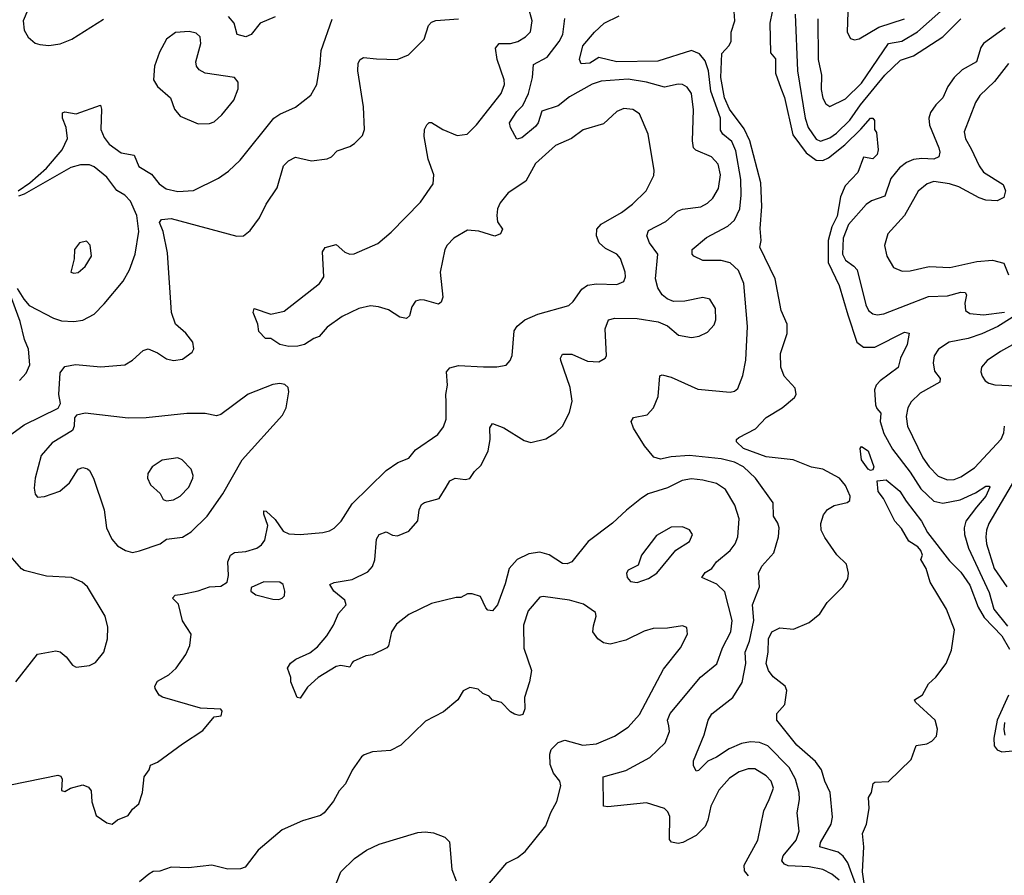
# Model space of a CAD drawing. Extents: x 1550320 to 1685906, y 509093 to 640511.
# Tile 208 of 256: x 1618026 to 1622377, y 552650 to 556431. Entities that reach past the tile are written whole.
import ezdxf

# ---------------------------------------------------------------- set-up
doc = ezdxf.new("R2010")
doc.units = 0

msp = doc.modelspace()

# ---------------------------------------------------------------- linework, layer by layer
at = {"layer": '0CON20XD'}
for points in [[(1617985, 553049.2), (1618195, 553092), (1618207.7, 553087.7), (1618213.3, 553075), (1618210, 553025), (1618225, 553020), (1618250, 553035), (1618305, 553050), (1618329.5, 553039.5), (1618342.3, 553022.3), (1618344.1, 552974.1), (1618363.9, 552913.9), (1618411.7, 552881.7), (1618435, 552876.2), (1618457.5, 552895), (1618505, 552913.3), (1618525, 552942.5), (1618552.5, 552965), (1618568.8, 553015), (1618576.2, 553085), (1618597.5, 553115), (1618603.6, 553136.4), (1618635, 553150), (1618745, 553231.2), (1618835, 553288.8), (1618885, 553350), (1618916, 553355), (1618921.2, 553375), (1618915, 553383.3), (1618825, 553388.8), (1618656.8, 553436.8), (1618642, 553445), (1618624.2, 553475), (1618622.5, 553485), (1618635, 553508), (1618684.3, 553535.7), (1618718, 553565), (1618760, 553625), (1618777.5, 553665), (1618784.2, 553715), (1618744.7, 553774.7), (1618727.1, 553847.1), (1618701.2, 553875), (1618712.6, 553887.4), (1618745, 553892.5), (1618815, 553906.9), (1618865, 553924.3), (1618915, 553926.7), (1618942.5, 553945), (1618948.8, 553975), (1618945.5, 554035), (1618958.1, 554065), (1618975, 554076.7), (1619025, 554080.5), (1619073.8, 554095), (1619095, 554110), (1619108.8, 554131.2), (1619122.5, 554195), (1619104.4, 554245), (1619105, 554260), (1619115, 554258.8), (1619155, 554221.4), (1619190.5, 554170.5), (1619215, 554157.9), (1619265, 554155.4), (1619365, 554164.5), (1619395, 554171.9), (1619415, 554184.3), (1619445.7, 554215), (1619495, 554291.1), (1619645, 554438.9), (1619696.2, 554473.8), (1619745, 554493.1), (1619775, 554530), (1619873.1, 554596.9), (1619898.3, 554631.7), (1619910.6, 554665), (1619910.9, 554740.9), (1619908.9, 554775), (1619915.6, 554815), (1619911.4, 554875), (1619927.1, 554892.9), (1619965, 554902.7), (1620075, 554896.7), (1620135, 554897.1), (1620175.7, 554904.3), (1620193.8, 554925), (1620202.7, 554947.3), (1620211.5, 555055), (1620224.2, 555075.8), (1620258.1, 555105), (1620315, 555130), (1620452.2, 555167.8), (1620472.2, 555185), (1620510.2, 555239.8), (1620535, 555257.5), (1620575, 555263.8), (1620665, 555260.5), (1620695, 555274.2), (1620703.1, 555295), (1620701.9, 555315), (1620680.6, 555375), (1620663.8, 555393.8), (1620615, 555418.9), (1620586.5, 555445), (1620574.5, 555475), (1620576.8, 555505), (1620595, 555527.1), (1620685, 555578.8), (1620734.4, 555615), (1620793.5, 555675), (1620827.9, 555742.1), (1620830, 555765), (1620802.9, 555925), (1620765, 556014.2), (1620735, 556034.4), (1620695, 556037.8), (1620665, 556025.6), (1620605, 555970), (1620515.3, 555944.7), (1620464, 555906), (1620394.2, 555875), (1620305.6, 555795), (1620262.3, 555717.7), (1620185, 555665.8), (1620148.9, 555621.1), (1620136.7, 555595), (1620134.5, 555565), (1620137.5, 555537.5), (1620158.6, 555505), (1620150, 555485), (1620125, 555474.3), (1620055, 555495.6), (1620005, 555500), (1619945, 555465.5), (1619915, 555434.2), (1619904.6, 555415), (1619884.3, 555315), (1619895.9, 555204.1), (1619888.3, 555181.7), (1619876.2, 555173.8), (1619815, 555191.2), (1619795, 555193.3), (1619775, 555186.7), (1619758.3, 555161.7), (1619748.3, 555121.7), (1619735, 555110), (1619705, 555116.7), (1619655, 555148.8), (1619611.2, 555161.2), (1619575.6, 555165.6), (1619523.8, 555155), (1619450.5, 555119.5), (1619385, 555071.4), (1619349.7, 555030.3), (1619325, 555022), (1619285, 554995.7), (1619255, 554988.5), (1619215, 554987.1), (1619175.9, 554995.9), (1619135, 555022.5), (1619111.7, 555021.7), (1619083, 555053), (1619077.5, 555085), (1619057, 555137), (1619062.5, 555155), (1619135, 555130), (1619195, 555142.5), (1619350, 555265), (1619369.4, 555295), (1619364, 555405), (1619376.4, 555423.6), (1619425, 555436.7), (1619463, 555403), (1619485, 555394.3), (1619504.3, 555395.7), (1619608.5, 555441.5), (1619668.1, 555491.9), (1619797.3, 555625), (1619853.6, 555705), (1619856.4, 555745), (1619831.5, 555815), (1619813.1, 555915), (1619814.4, 555945.6), (1619825, 555966.7), (1619835, 555976.2), (1619845, 555976.2), (1619895.5, 555945.5), (1619958.3, 555918.3), (1620003.3, 555925), (1620045, 555965.6), (1620153.6, 556105), (1620167.9, 556145), (1620167.3, 556165), (1620135.3, 556255), (1620128.2, 556305), (1620145, 556325.5), (1620195, 556326), (1620227.1, 556335), (1620261.4, 556355), (1620282.4, 556377.6), (1620290.8, 556425), (1620257.3, 556545)], [(1621552.3, 556435), (1621554.1, 556255), (1621568.7, 556185), (1621568, 556122), (1621575, 556084), (1621588.2, 556058.2), (1621605, 556046.5), (1621675, 556080.3), (1621745, 556149.5), (1621864.7, 556325), (1621924.2, 556335.8), (1621993.4, 556376.6), (1622135, 556502.2)], [(1618062.5, 556475), (1618041.9, 556425), (1618045.8, 556385), (1618062.8, 556352.8), (1618095, 556327.5), (1618115, 556321.4), (1618155, 556316.9), (1618205.4, 556324.6), (1618256, 556345), (1618396.4, 556433.6)], [(1621725.4, 552595.4), (1621684.9, 552704.9), (1621665, 552734.6), (1621642.5, 552752.5), (1621562.2, 552775), (1621564.2, 552795), (1621611.1, 552875), (1621616.9, 552906.9), (1621607.6, 553015), (1621584.1, 553065), (1621569.6, 553115), (1621542.9, 553152.9), (1621460.6, 553225), (1621371.4, 553335), (1621371.2, 553365), (1621406.7, 553405), (1621416.1, 553466.1), (1621408.8, 553485), (1621355, 553526.9), (1621334.8, 553554.8), (1621323.7, 553585), (1621333.9, 553635), (1621334.1, 553695), (1621349.2, 553725), (1621385, 553742.8), (1621445, 553737.1), (1621515, 553767.5), (1621562, 553805), (1621593.8, 553855), (1621663.3, 553925), (1621685, 553960), (1621688.8, 553985), (1621678.8, 554025), (1621636.1, 554066.1), (1621583, 554143), (1621566.7, 554175), (1621565.5, 554205), (1621577.8, 554242.2), (1621595, 554265.7), (1621625, 554284.4), (1621682.9, 554297.1), (1621694, 554306), (1621696, 554325), (1621675, 554372), (1621648.6, 554405), (1621574.4, 554444.4), (1621525, 554452.9), (1621443.3, 554485), (1621325, 554498.6), (1621224.3, 554535), (1621194, 554565), (1621193.8, 554575), (1621203.8, 554585), (1621276.8, 554623.2), (1621325, 554673.1), (1621395, 554715.6), (1621448.9, 554761.1), (1621457.5, 554775), (1621452.1, 554802.1), (1621404.4, 554855), (1621388.6, 554895), (1621388.1, 554955), (1621416.6, 555043.4), (1621416.7, 555085), (1621390.8, 555145), (1621364.4, 555285), (1621295.8, 555425), (1621302.9, 555455), (1621297.8, 555507.8), (1621305.4, 555605.4), (1621300.5, 555709.5), (1621252.3, 555895), (1621227.9, 555947.9), (1621162.9, 556035), (1621140.6, 556085), (1621124, 556175), (1621128, 556282), (1621160, 556315), (1621170, 556335), (1621170, 556375), (1621186.2, 556425), (1621181.7, 556488.3)], [(1621351.5, 556465), (1621340, 556415), (1621343.6, 556283.6), (1621365, 556257.5), (1621366.2, 556195), (1621388.5, 556128.5), (1621405, 556086.2), (1621441.8, 555921.8), (1621501.8, 555841.8), (1621545, 555810.6), (1621575, 555808.8), (1621600.1, 555819.9), (1621671.8, 555878.2), (1621743.3, 555946.7), (1621785, 555996), (1621796.1, 555996.1), (1621803.3, 555985), (1621803.3, 555945), (1621811.7, 555931.7), (1621818.9, 555855), (1621814.4, 555835), (1621795, 555815.6), (1621755, 555823.8), (1621728.9, 555755), (1621673.3, 555696.7), (1621652.3, 555647.7), (1621638, 555562), (1621614.4, 555515), (1621598, 555455), (1621597.6, 555357.6), (1621646.4, 555256.4), (1621685, 555125.7), (1621724.7, 555005), (1621754.2, 554984.2), (1621805, 554983.4), (1621935, 555049.5), (1621955.8, 555045.8), (1621947.8, 554995), (1621918.2, 554935), (1621907, 554893), (1621827.8, 554835), (1621810.9, 554815), (1621803.8, 554795), (1621808.2, 554728.2), (1621812.8, 554712.8), (1621831.2, 554691.2), (1621828.4, 554655), (1621845, 554602.2), (1621882.1, 554532.1), (1621960.8, 554430.8), (1622007.4, 554357.4), (1622065, 554303.1), (1622105, 554293.5), (1622180.9, 554309.1), (1622249.6, 554340.4), (1622295, 554369.4), (1622309.5, 554369.5), (1622312.5, 554365), (1622295.3, 554325), (1622253.8, 554276.2), (1622206.5, 554215), (1622199.5, 554185), (1622200.5, 554155), (1622218.4, 554095), (1622309.9, 553899.9), (1622330.5, 553825), (1622390.4, 553750.4)], [(1621684.7, 556465), (1621682.5, 556375), (1621697.6, 556347.6), (1621715, 556342.2), (1621735, 556346.7), (1621822.8, 556397.2), (1621935, 556433.8)], [(1617975, 554588.5), (1618045, 554640.9), (1618196.4, 554713.6), (1618206.7, 554735), (1618198.8, 554775), (1618205, 554870), (1618225, 554898.8), (1618273.1, 554906.9), (1618385, 554897.1), (1618490, 554905), (1618524.3, 554925.7), (1618571.3, 554968.7), (1618594.3, 554975.7), (1618635, 554959.2), (1618675, 554932.5), (1618705.9, 554924.1), (1618745, 554930.8), (1618788.3, 554961.7), (1618796.1, 554976.1), (1618791.2, 555005), (1618760, 555045), (1618713.8, 555085), (1618697, 555137), (1618679.7, 555399.7), (1618660, 555495), (1618644.4, 555535), (1618651.9, 555548.1), (1618695, 555552.7), (1618985, 555474.4), (1619015, 555475.7), (1619045, 555499.2), (1619085.5, 555555), (1619115.5, 555615), (1619163, 555687), (1619191.9, 555785), (1619213, 555807), (1619245, 555822.9), (1619315, 555806.7), (1619385, 555815.6), (1619404, 555825), (1619428.7, 555851.3), (1619485, 555870.8), (1619505.7, 555884.3), (1619540.8, 555919.2), (1619550, 555945), (1619545.6, 556045), (1619520.6, 556205), (1619521.7, 556238.3), (1619530, 556255), (1619545, 556263.8), (1619602.1, 556257.9), (1619694.6, 556255.4), (1619744.6, 556275.4), (1619813.1, 556345), (1619832.5, 556405), (1619845, 556419.4), (1619865, 556427.5), (1619965, 556434.3)], [(1618018.8, 555675), (1618070.2, 555709.8), (1618145, 555774.2), (1618214.2, 555855), (1618237.5, 555905), (1618231.1, 555955), (1618215.6, 555995), (1618215, 556018.8), (1618225, 556024), (1618275, 556014), (1618382.5, 556052.5), (1618387.5, 556035), (1618384.5, 555945), (1618399.5, 555909.5), (1618421.1, 555881.1), (1618475, 555842.7), (1618531.4, 555831.4), (1618552.1, 555782.1), (1618607.7, 555747.7), (1618642.2, 555705), (1618672.7, 555682.7), (1618725, 555671.3), (1618793.4, 555676.6), (1618905, 555730), (1618949.3, 555760.7), (1618999.9, 555810.1), (1619148.5, 555995), (1619175, 556013.1), (1619245, 556043.6), (1619312.9, 556097.1), (1619339.2, 556145), (1619353.6, 556236.4), (1619357.7, 556295), (1619407.2, 556432.8)], [(1619155, 556443.8), (1619089.2, 556415), (1619049.2, 556365), (1619025, 556354.5), (1618987.5, 556365), (1618973.8, 556415), (1618949.1, 556445)], [(1619910, 554365), (1619926.8, 554393.2), (1619950, 554405), (1619995, 554398.4), (1620015, 554403.8), (1620035, 554434.2), (1620065, 554462), (1620095.6, 554525), (1620104.5, 554575), (1620103.5, 554626.5), (1620115, 554646.2), (1620165, 554627.5), (1620255, 554571.1), (1620285, 554562.2), (1620351.4, 554578.6), (1620395, 554605.7), (1620425, 554634.2), (1620455.5, 554695), (1620467.3, 554745), (1620458.5, 554805), (1620417.1, 554925), (1620415.8, 554935), (1620425, 554952), (1620465, 554952.2), (1620535, 554922), (1620585, 554918), (1620613.3, 554935), (1620619.2, 554945), (1620613.5, 555065), (1620628, 555105), (1620655, 555111.5), (1620755, 555110), (1620847.5, 555095), (1620888.2, 555078.2), (1620937, 555037), (1620995, 555025.6), (1621028.3, 555031.7), (1621065, 555050), (1621095, 555082), (1621101.5, 555105), (1621100.5, 555155), (1621075, 555195.8), (1621045, 555202.9), (1620965, 555186.9), (1620915, 555185.7), (1620886.5, 555196.5), (1620865.4, 555215.4), (1620846, 555246), (1620835.3, 555285.3), (1620846.2, 555395), (1620808.5, 555445), (1620796.7, 555475), (1620805, 555498.8), (1620880.6, 555539.4), (1620931.9, 555585), (1620955, 555593.9), (1621035, 555603.2), (1621065, 555619.6), (1621088.3, 555641.7), (1621114.1, 555685), (1621123.3, 555745), (1621111.9, 555791.9), (1621082.2, 555825), (1621013.8, 555853.8), (1621003.6, 555865), (1620998.4, 555895), (1621002.6, 556032.6), (1620994.5, 556105), (1620975, 556132.9), (1620955, 556144.4), (1620935, 556145.5), (1620875, 556132.3), (1620795, 556154.1), (1620715, 556167.3), (1620595, 556158.4), (1620555, 556145.3), (1620455, 556089.7), (1620405, 556050.4), (1620333.8, 556026.2), (1620316.8, 555975), (1620305, 555958), (1620245, 555908), (1620223, 555903), (1620194.7, 555955), (1620190, 555975), (1620222.5, 556025), (1620249, 556051), (1620273.5, 556105), (1620292.4, 556175), (1620296.9, 556233.1), (1620356.6, 556265), (1620410, 556335), (1620425.9, 556365), (1620435, 556436)], [(1621647.5, 552627.5), (1621615, 552655.3), (1621575, 552674.7), (1621515, 552686.7), (1621421.9, 552691.9), (1621405, 552698.2), (1621392.9, 552712.9), (1621398.8, 552735), (1621456.8, 552805), (1621470.4, 552845), (1621461.8, 552925), (1621472.2, 552985), (1621470.8, 553015), (1621454.2, 553075), (1621426.1, 553126.1), (1621331.6, 553221.6), (1621295, 553235.8), (1621255, 553239.5), (1621215, 553231.9), (1621161.2, 553208.8), (1621105, 553171.8), (1621065.9, 553154.1), (1621025, 553112.5), (1621015, 553110), (1621003.3, 553135), (1621003.8, 553155), (1621049.8, 553270.3), (1621068.8, 553335), (1621085, 553363.1), (1621176.7, 553435), (1621218.8, 553501.2), (1621234.8, 553585), (1621231.1, 553635), (1621251.1, 553685), (1621270.2, 553775), (1621263.6, 553845), (1621294.3, 553925), (1621290.6, 553985), (1621305.7, 554015), (1621357.8, 554075), (1621378.9, 554145), (1621381.1, 554185), (1621376.3, 554206.3), (1621357.2, 554237.2), (1621355.4, 554295.4), (1621276.9, 554405), (1621224.5, 554455), (1621185, 554476), (1621125, 554490.2), (1620985.2, 554504.8), (1620905, 554499.6), (1620858, 554488), (1620827.9, 554497.9), (1620786.9, 554546.9), (1620737.8, 554625), (1620728, 554655), (1620737.9, 554672.1), (1620798.6, 554685), (1620826.7, 554715), (1620846.9, 554765), (1620855, 554856.2), (1620865, 554860.8), (1620905, 554851.2), (1621022.1, 554797.9), (1621165, 554784.3), (1621185, 554788.6), (1621199.6, 554800.4), (1621221.7, 554858.3), (1621233.9, 554926.1), (1621242.3, 555075), (1621225.3, 555265), (1621201.8, 555321.8), (1621165, 555356.1), (1621125, 555366.7), (1621045, 555366), (1621005, 555385.8), (1620998.1, 555395), (1620996.9, 555415), (1621061.1, 555468.9), (1621155, 555518.9), (1621184.7, 555545), (1621208.1, 555595), (1621214.2, 555655.8), (1621211.7, 555725), (1621190.9, 555850.9), (1621172.2, 555892.2), (1621132.3, 555925), (1621122, 555942), (1621122.9, 555995), (1621079.9, 556115), (1621069, 556205), (1621055, 556248.2), (1621029.3, 556279.3), (1620995, 556294.7), (1620845, 556247.3), (1620665.2, 556244.7), (1620585, 556263.3), (1620545, 556238.2), (1620507.5, 556235), (1620500, 556255), (1620514.4, 556315), (1620565.4, 556375), (1620608.8, 556415), (1620675, 556447.4)], [(1621452.5, 556455), (1621463, 556205), (1621496, 555995), (1621510, 555955), (1621545, 555902.3), (1621565, 555894.1), (1621605, 555909.2), (1621635, 555929.7), (1621693.4, 555986.6), (1621741.5, 556055), (1621848.9, 556185), (1621918.1, 556251.9), (1621975, 556270.7), (1622105, 556355.3), (1622185.2, 556434.8)], [(1618815, 555970), (1618865, 555972), (1618885, 555980), (1618919.7, 556010.3), (1618972, 556075), (1618992, 556125), (1618991.2, 556155), (1618975, 556176), (1618845, 556194.4), (1618818.5, 556208.5), (1618806.9, 556225), (1618804.5, 556244.5), (1618826.7, 556325), (1618824, 556355), (1618805, 556370.8), (1618775, 556378.6), (1618715, 556374), (1618675, 556344), (1618643, 556287), (1618621.8, 556225), (1618617.5, 556165), (1618635.6, 556135.6), (1618692, 556085), (1618710, 556035), (1618734.4, 556004.4), (1618815, 555970)], [(1622380.8, 556395), (1622284.4, 556325), (1622272.3, 556307.7), (1622253.3, 556245), (1622191, 556209), (1622154.8, 556175.2), (1622126.4, 556135), (1622105.5, 556085), (1622074.4, 556055), (1622051.2, 556021.2), (1622043.8, 555995), (1622045.4, 555965), (1622087.6, 555865), (1622092.2, 555845), (1622087.1, 555825), (1622065.2, 555814.8), (1622012.4, 555817.6), (1621975, 555812.2), (1621945, 555799.2), (1621913.9, 555776.1), (1621875, 555728.6), (1621848.9, 555651.1), (1621790.4, 555629.6), (1621766.4, 555613.7), (1621687.5, 555525), (1621664.3, 555465), (1621661.2, 555395), (1621675, 555367.7), (1621712.2, 555342.2), (1621726.5, 555325), (1621765, 555170), (1621775.9, 555145.9), (1621795, 555130.4), (1621815, 555126.2), (1621845, 555131.3), (1622042.2, 555207.8), (1622125, 555210), (1622185, 555227.2), (1622203.8, 555225), (1622210, 555215), (1622202.7, 555177.3), (1622205.3, 555145.3), (1622225, 555132.9), (1622285, 555125.7), (1622377.9, 555137.9)], [(1622395, 556236.5), (1622332.8, 556157.2), (1622268.5, 556095), (1622250, 556065), (1622199.6, 555935), (1622204.7, 555904.7), (1622230.7, 555859.3), (1622265.3, 555785.3), (1622285, 555757.1), (1622371.7, 555701.7), (1622381.4, 555675), (1622374.2, 555645), (1622345, 555630.4), (1622295, 555632.8), (1622265, 555642.8), (1622175, 555692.4), (1622135, 555705.3), (1622065, 555715.3), (1622035.7, 555705), (1621996.7, 555673.3), (1621935, 555565.6), (1621862.5, 555485), (1621847, 555433), (1621856.9, 555385), (1621887.5, 555335), (1621925, 555319.5), (1621961.4, 555321.4), (1622045, 555339.6), (1622136.2, 555336.2), (1622255, 555361.8), (1622325, 555368.2), (1622374.4, 555354.4), (1622395, 555303.8)], [(1618015, 555243.3), (1618043.5, 555195), (1618067.8, 555167.8), (1618175, 555111.1), (1618210.3, 555099.7), (1618265, 555096.4), (1618305, 555103.5), (1618355, 555130), (1618398.9, 555175), (1618482.5, 555275), (1618510.5, 555325), (1618535.5, 555395), (1618552.9, 555495), (1618543.3, 555565), (1618515, 555628.5), (1618490, 555655), (1618455.8, 555675.8), (1618411.5, 555735), (1618355, 555780.7), (1618335, 555789.3), (1618295, 555790), (1618251.8, 555778.2), (1618045, 555659.4), (1618021.4, 555651.4)], [(1618265, 555310), (1618285, 555313.8), (1618315, 555340), (1618342.5, 555385), (1618337.5, 555435), (1618321.7, 555451.7), (1618290, 555445), (1618267.5, 555415), (1618266.1, 555373.9), (1618252.5, 555315), (1618265, 555310)], [(1618025, 554835.6), (1618055, 554868.1), (1618070.4, 554905), (1618065.2, 554975), (1618046.7, 555016.7), (1618027.7, 555097.7), (1617981.2, 555225)], [(1622410.8, 555115), (1622347.8, 555075), (1622277.5, 555042.5), (1622217.5, 555022.5), (1622132.5, 555005), (1622085.8, 554974.2), (1622067.1, 554945), (1622062.1, 554915), (1622067.6, 554877.6), (1622092.5, 554845), (1622091.2, 554828.8), (1622005, 554780.9), (1621965, 554741.4), (1621950.5, 554715), (1621943.3, 554676.7), (1621948.9, 554635), (1622017.1, 554495), (1622045, 554454.6), (1622085, 554413.3), (1622125, 554396.6), (1622155, 554399.1), (1622185, 554410.3), (1622245, 554450.7), (1622362.3, 554577.7), (1622373.9, 554605), (1622376.9, 554635)], [(1622492.2, 555037.8), (1622360.5, 554965), (1622301.1, 554925), (1622275.6, 554895), (1622272.9, 554875), (1622279.2, 554855), (1622292.5, 554835), (1622308.8, 554825), (1622335, 554816.5), (1622427.8, 554812.2)], [(1618525, 554076.7), (1618555, 554083.6), (1618646.2, 554113.8), (1618675, 554135.5), (1618746, 554144), (1618783.1, 554166.9), (1618853.6, 554236.4), (1618923.5, 554335), (1619008.9, 554485), (1619187.2, 554682.8), (1619203.1, 554715), (1619215.7, 554785.7), (1619212, 554805), (1619197.9, 554817.9), (1619175, 554822.9), (1619145, 554818.9), (1619035, 554775.5), (1618915, 554686.7), (1618895, 554679.5), (1618845, 554690.4), (1618765, 554690.3), (1618585, 554670.7), (1618505, 554669.6), (1618315, 554691.2), (1618277, 554683), (1618268.3, 554671.7), (1618266.2, 554635), (1618258.8, 554615), (1618168.8, 554561.2), (1618120.5, 554505), (1618093.6, 554405), (1618090.3, 554360.3), (1618093.6, 554333.6), (1618105, 554321.2), (1618135.7, 554324.3), (1618203.2, 554346.8), (1618246.4, 554383.6), (1618285, 554443.8), (1618305, 554451.2), (1618325, 554446), (1618335, 554438.8), (1618352.5, 554405), (1618399.4, 554265), (1618409.4, 554185), (1618432.5, 554135), (1618458.6, 554105), (1618493.8, 554085), (1618525, 554076.7)], [(1621785, 554438.6), (1621775, 554444.5), (1621745.3, 554485), (1621740, 554535), (1621745, 554544.2), (1621775.6, 554525), (1621800, 554455), (1621795, 554441.2), (1621785, 554438.6)], [(1618675, 554304.3), (1618705, 554308.9), (1618735.6, 554325), (1618772.9, 554365), (1618791.2, 554405), (1618793, 554417), (1618783.3, 554445), (1618743.3, 554485), (1618725, 554494), (1618655, 554484), (1618611.2, 554455), (1618592.5, 554425), (1618590.8, 554405), (1618603.8, 554375), (1618646.8, 554336.8), (1618660.6, 554310.6), (1618675, 554304.3)], [(1622432.2, 554415), (1622307.7, 554205), (1622297.6, 554175), (1622295.7, 554145), (1622298.6, 554115), (1622331.6, 554005), (1622387.5, 553925)], [(1621246.9, 552646.9), (1621228.9, 552668.9), (1621226.5, 552695), (1621287.5, 552805), (1621314.6, 552935), (1621338.2, 552985), (1621357.2, 553035), (1621345.9, 553065), (1621325, 553089.2), (1621275, 553119.6), (1621245, 553119.6), (1621205, 553107.5), (1621161.7, 553078.3), (1621114.8, 553025.2), (1621080.4, 552955), (1621067, 552893), (1621054.3, 552865), (1621014.5, 552825.5), (1620955.5, 552794.5), (1620935, 552790.6), (1620906.5, 552796.5), (1620897.9, 552807.9), (1620898.9, 552908.9), (1620890.6, 552930.6), (1620874.6, 552944.6), (1620795, 552970), (1620625, 552952.5), (1620605.7, 552955.7), (1620604.6, 553085.4), (1620705, 553113.2), (1620809.9, 553170.1), (1620877.8, 553235), (1620897.5, 553285), (1620895, 553310), (1620889.1, 553335), (1620900, 553365), (1621033.5, 553525), (1621106.2, 553583.8), (1621131.8, 553655), (1621168.9, 553725), (1621174, 553776), (1621142.2, 553902.2), (1621106.4, 553936.4), (1621040, 553965), (1621055, 553988.1), (1621083.8, 554005), (1621105.6, 554035), (1621165.7, 554084.3), (1621187.5, 554115), (1621199.2, 554145), (1621205.4, 554225), (1621185.4, 554285), (1621144.2, 554354.2), (1621105, 554380.4), (1621045, 554396.1), (1620995, 554401.3), (1620953.8, 554395), (1620887.7, 554362.3), (1620803.1, 554335), (1620774, 554316), (1620706.6, 554263.4), (1620645, 554205.4), (1620538.1, 554125), (1620465, 554034.5), (1620445, 554026.2), (1620425, 554027.1), (1620365, 554066.4), (1620325, 554077.1), (1620275, 554070), (1620224.7, 554045.3), (1620188.5, 554005), (1620171.7, 553938.3), (1620136.7, 553845), (1620115, 553818), (1620095, 553822), (1620085, 553832), (1620061.8, 553881.8), (1620025, 553893.3), (1620005, 553893.1), (1619975, 553876.9), (1619955, 553876.9), (1619845, 553850), (1619745, 553802.5), (1619690.3, 553759.7), (1619669.2, 553725), (1619655.8, 553664.2), (1619647.5, 553655), (1619585, 553623.3), (1619555, 553618.8), (1619500, 553595), (1619493.6, 553586.4), (1619485, 553570), (1619445, 553576.2), (1619425, 553572), (1619345, 553524.2), (1619298.3, 553481.7), (1619265, 553432.5), (1619252.5, 553435), (1619224.4, 553504.4), (1619224, 553524), (1619210, 553565), (1619222.7, 553587.3), (1619246.7, 553605), (1619307.3, 553632.7), (1619341.4, 553658.6), (1619382.8, 553707.2), (1619412.7, 553755), (1619435, 553807.1), (1619468.8, 553845), (1619462, 553865), (1619413.3, 553905), (1619396.7, 553935), (1619415, 553944), (1619495, 553956.4), (1619565, 553990), (1619585, 554014.3), (1619595.9, 554044.1), (1619602.7, 554135), (1619613.8, 554156.2), (1619645, 554167.1), (1619672.8, 554152.8), (1619695, 554150), (1619745, 554170), (1619785, 554216.2), (1619791.5, 554265), (1619801.7, 554288.3), (1619815, 554297.8), (1619878.8, 554315), (1619910, 554365)], [(1621786.9, 552405), (1621749.9, 552665), (1621755.2, 552775), (1621750, 552835), (1621768.2, 552875), (1621779.1, 552945), (1621776, 552994), (1621790, 553015), (1621796.7, 553055), (1621805, 553061.2), (1621865, 553064.5), (1621965, 553161.4), (1621987.1, 553222.9), (1622035, 553230.4), (1622057, 553243), (1622076.6, 553265), (1622081.6, 553295), (1622070.7, 553335), (1621984.2, 553415), (1621980, 553425), (1622015, 553446.7), (1622041.2, 553495), (1622074.2, 553525.8), (1622120, 553585), (1622143.8, 553645), (1622156.2, 553735), (1622121.5, 553825), (1622048.7, 553945), (1622031.8, 554005), (1622007.1, 554045), (1622015.3, 554065), (1622007.9, 554085), (1621995, 554101.1), (1621955, 554126.7), (1621922.1, 554182.1), (1621893.4, 554215), (1621867.2, 554265), (1621842.8, 554315), (1621819.2, 554345), (1621815, 554392.5), (1621855, 554397.5), (1621915, 554347.9), (1621942.4, 554302.4), (1622010.8, 554215), (1622037.8, 554165), (1622135, 554040), (1622185, 553988.8), (1622225, 553931.9), (1622261.4, 553835), (1622288.3, 553788.3), (1622365, 553707.5), (1622399.6, 553649.6)], [(1620755, 553944), (1620805, 553961.9), (1620840.8, 553985), (1620925, 554086), (1620986.2, 554125), (1620998.8, 554155), (1620985.7, 554175.7), (1620955, 554190), (1620905, 554188.6), (1620839.3, 554150.7), (1620773.8, 554065), (1620759.3, 554020.7), (1620715, 553997.5), (1620707.5, 553985), (1620710, 553965), (1620725, 553947.5), (1620755, 553944)], [(1618008.6, 553505), (1618105, 553627.1), (1618185, 553642), (1618205, 553637.5), (1618232, 553615), (1618258.8, 553578.8), (1618275, 553570), (1618335, 553576.7), (1618360.3, 553589.7), (1618397.8, 553635), (1618414.5, 553695), (1618415.6, 553745.6), (1618402.9, 553795), (1618325.4, 553925), (1618301.9, 553945), (1618255, 553966.2), (1618145, 553972), (1618046.4, 553996.4), (1618033.7, 554003.7), (1617965, 554083.8)], [(1619171.7, 553868.3), (1619185, 553873.8), (1619196.2, 553885), (1619197.5, 553905), (1619190, 553935), (1619175, 553945.7), (1619105, 553947.1), (1619048.3, 553921.7), (1619047.5, 553905), (1619069.5, 553889.5), (1619145, 553870), (1619171.7, 553868.3)], [(1620085, 552595.7), (1620178, 552705), (1620225, 552728.8), (1620260, 552755), (1620351.1, 552868.9), (1620372.9, 552927.1), (1620400, 552975), (1620417.5, 553045), (1620412, 553065), (1620385, 553101.2), (1620369.3, 553139.3), (1620367.8, 553185), (1620374.2, 553205), (1620405, 553236), (1620435, 553247.5), (1620515, 553224.5), (1620575, 553231.2), (1620654.2, 553265), (1620715, 553304.4), (1620765, 553360.6), (1620870.2, 553559.8), (1620945.7, 553655), (1620977.5, 553715), (1620974.1, 553744.1), (1620955, 553752), (1620888.7, 553741.3), (1620825, 553740.6), (1620785, 553728.2), (1620705, 553688.8), (1620635, 553671.5), (1620605, 553677.1), (1620580, 553695), (1620558, 553725), (1620561.7, 553751.7), (1620573.8, 553795), (1620570.7, 553810.7), (1620517.4, 553847.4), (1620455, 553865.5), (1620338.3, 553881.7), (1620325, 553878.8), (1620272, 553818), (1620252.7, 553755), (1620253, 553653), (1620287.1, 553555), (1620278.8, 553505), (1620256, 553435), (1620258, 553385), (1620249.5, 553360.5), (1620235, 553356.2), (1620212.1, 553362.1), (1620195, 553372), (1620155, 553413.8), (1620115, 553423.8), (1620100.5, 553440.5), (1620072.5, 553452.5), (1620051.7, 553471.7), (1620015, 553480), (1619985, 553464.3), (1619962, 553425), (1619898, 553372), (1619819.8, 553330.2), (1619710.8, 553225), (1619665, 553201.5), (1619585, 553195.6), (1619548.7, 553181.3), (1619536.9, 553173.1), (1619495, 553114), (1619466.2, 553053.8), (1619437.4, 553022.6), (1619413.2, 552976.8), (1619371.2, 552925), (1619355, 552914), (1619275, 552890.6), (1619185, 552850), (1619079.1, 552760.9), (1619022.5, 552685), (1619001.7, 552678.3), (1618945, 552676), (1618875, 552694), (1618772.3, 552682.3), (1618695, 552686), (1618645, 552668), (1618615, 552666), (1618596.7, 552655), (1618555, 552620)], [(1622395.5, 553445), (1622345.8, 553335), (1622330, 553255), (1622332.1, 553222.1), (1622345, 553203.8), (1622365.4, 553195.4), (1622415, 553199.5)], [(1622377.8, 553325), (1622373.9, 553293.9), (1622379.1, 553269.1)], [(1619410, 552575), (1619444.3, 552665), (1619505, 552724.3), (1619559.1, 552760.9), (1619615, 552786.8), (1619785, 552838), (1619818, 552842), (1619855, 552836.7), (1619905, 552817.8), (1619925, 552798), (1619935.6, 552675), (1619954.2, 552625)]]:
    msp.add_lwpolyline(points, dxfattribs=at)

doc.saveas('drawing.dxf')
